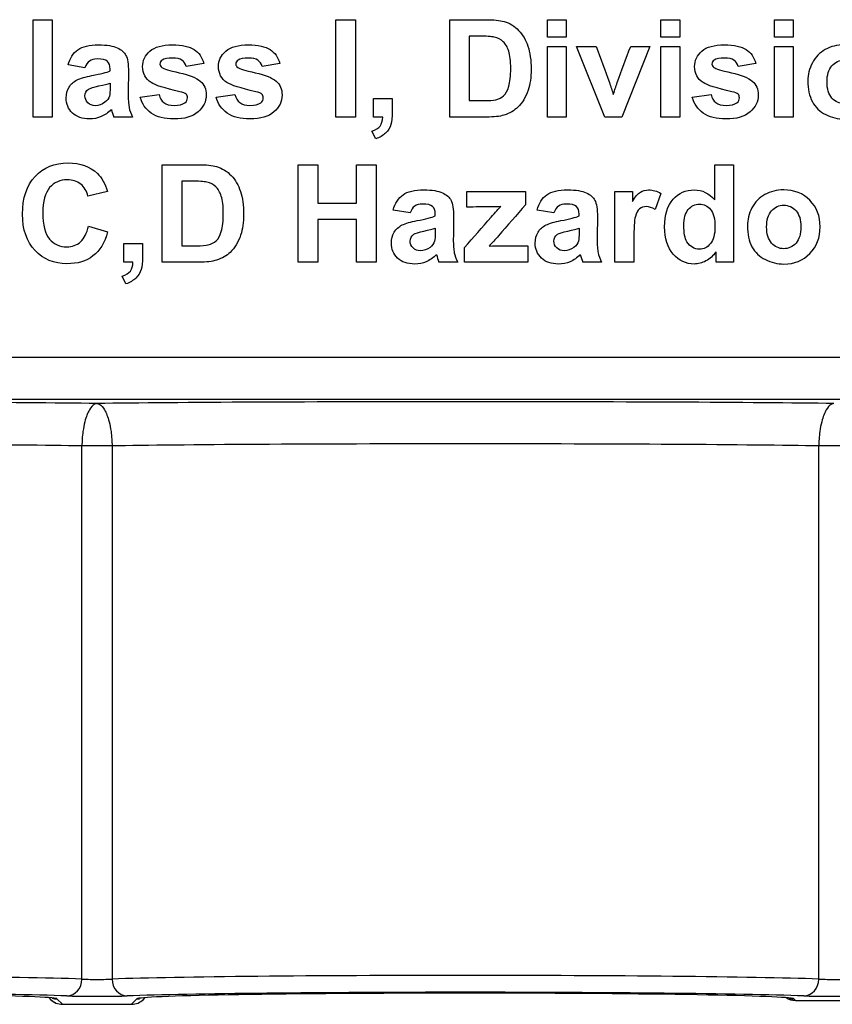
# Paper-space layout 'Layout1' of a CAD drawing. Header units: inches. Extents: x 0.4 to 10.7, y 0.8 to 8.1.
# Tile 11 of 22: x 6.07 to 6.552, y 3.191 to 3.775. Entities that reach past the tile are written whole.
import ezdxf

# ---------------------------------------------------------------- set-up
doc = ezdxf.new("R2010")
doc.units = ezdxf.units.IN
doc.header["$MEASUREMENT"] = 0
doc.layers.add('Default', color=7, linetype='Continuous')
doc.layers.add('SSS-TERMINAL_COV', color=7, linetype='Continuous')

# ---------------------------------------------------------------- blocks, each defined once
blk = doc.blocks.new('SE')
at = {"layer": 'SSS-TERMINAL_COV', "color": 7, "linetype": 'Continuous'}
for p, q in [((6.07796, 3.71766), (6.07796, 3.77546)), ((6.07796, 3.77546), (6.08908, 3.77546)), ((6.08908, 3.77546), (6.08908, 3.71766)), ((6.25757, 3.71766), (6.25757, 3.77546)), ((6.25757, 3.77546), (6.26923, 3.77546)), ((6.26923, 3.77546), (6.26923, 3.71766)), ((6.32519, 3.71766), (6.32519, 3.77546)), ((6.38331, 3.76515), (6.38331, 3.77546)), ((6.38331, 3.77546), (6.39443, 3.77546)), ((6.39443, 3.77546), (6.39443, 3.76515)), ((6.45062, 3.76515), (6.45062, 3.77546)), ((6.45062, 3.77546), (6.46178, 3.77546)), ((6.46178, 3.77546), (6.46178, 3.76515)), ((6.51797, 3.76515), (6.51797, 3.77546)), ((6.51797, 3.77546), (6.52909, 3.77546)), ((6.52909, 3.77546), (6.52909, 3.76515)), ((6.33685, 3.76569), (6.33685, 3.72743)), ((6.39443, 3.76515), (6.38331, 3.76515)), ((6.46178, 3.76515), (6.45062, 3.76515)), ((6.52909, 3.76515), (6.51797, 3.76515)), ((6.38331, 3.71766), (6.38331, 3.75961)), ((6.38331, 3.75961), (6.39443, 3.75961)), ((6.39443, 3.75961), (6.39443, 3.71766)), ((6.41737, 3.71766), (6.40047, 3.75961)), ((6.40047, 3.75961), (6.41213, 3.75961)), ((6.44404, 3.75961), (6.42737, 3.71766)), ((6.43264, 3.75961), (6.44404, 3.75961)), ((6.45062, 3.71766), (6.45062, 3.75961)), ((6.45062, 3.75961), (6.46178, 3.75961)), ((6.46178, 3.75961), (6.46178, 3.71766)), ((6.51797, 3.71766), (6.51797, 3.75961)), ((6.51797, 3.75961), (6.52909, 3.75961)), ((6.52909, 3.75961), (6.52909, 3.71766)), ((6.10863, 3.74683), (6.09858, 3.7486)), ((6.17925, 3.74956), (6.16878, 3.74764)), ((6.22432, 3.74956), (6.21385, 3.74764)), ((6.50696, 3.74956), (6.49653, 3.74764)), ((6.1415, 3.72947), (6.15262, 3.73109)), ((6.18656, 3.72947), (6.19769, 3.73109)), ((6.27997, 3.71766), (6.27997, 3.72878)), ((6.27997, 3.72878), (6.29109, 3.72878)), ((6.46925, 3.72947), (6.48037, 3.73109)), ((6.08908, 3.71766), (6.07796, 3.71766)), ((6.13688, 3.71766), (6.12576, 3.71766)), ((6.26923, 3.71766), (6.25757, 3.71766)), ((6.2854, 3.71766), (6.27997, 3.71766)), ((6.39443, 3.71766), (6.38331, 3.71766)), ((6.42737, 3.71766), (6.41737, 3.71766)), ((6.46178, 3.71766), (6.45062, 3.71766)), ((6.52909, 3.71766), (6.51797, 3.71766)), ((6.28124, 3.70476), (6.27901, 3.70934)), ((6.1545, 3.63156), (6.1545, 3.68941)), ((6.23529, 3.63156), (6.23529, 3.68941)), ((6.23529, 3.68941), (6.24699, 3.68941)), ((6.24699, 3.68941), (6.24699, 3.66659)), ((6.26981, 3.66659), (6.26981, 3.68941)), ((6.26981, 3.68941), (6.28147, 3.68941)), ((6.28147, 3.68941), (6.28147, 3.63156)), ((6.48252, 3.68941), (6.49368, 3.68941)), ((6.48252, 3.66863), (6.48252, 3.68941)), ((6.49368, 3.68941), (6.49368, 3.63156)), ((6.1662, 3.67963), (6.1662, 3.64134)), ((6.12195, 3.67351), (6.1104, 3.67082)), ((6.33535, 3.66428), (6.33535, 3.67351)), ((6.33535, 3.67351), (6.37026, 3.67351)), ((6.37026, 3.67351), (6.37026, 3.66566)), ((6.42333, 3.63156), (6.42333, 3.67351)), ((6.42333, 3.67351), (6.43365, 3.67351)), ((6.43365, 3.67351), (6.43365, 3.66755)), ((6.45062, 3.6724), (6.44715, 3.66274)), ((6.24699, 3.66659), (6.26981, 3.66659)), ((6.30171, 3.66077), (6.29163, 3.66254)), ((6.38708, 3.66077), (6.37703, 3.66254)), ((6.11082, 3.65304), (6.12206, 3.6495)), ((6.24699, 3.65681), (6.24699, 3.63156)), ((6.26981, 3.65681), (6.24699, 3.65681)), ((6.26981, 3.63156), (6.26981, 3.65681)), ((6.13172, 3.63156), (6.13172, 3.64269)), ((6.13172, 3.64269), (6.14284, 3.64269)), ((6.334, 3.63156), (6.334, 3.64026)), ((6.37149, 3.64134), (6.37149, 3.63156)), ((6.48337, 3.63156), (6.48337, 3.63772)), ((6.13715, 3.63156), (6.13172, 3.63156)), ((6.24699, 3.63156), (6.23529, 3.63156)), ((6.28147, 3.63156), (6.26981, 3.63156)), ((6.32993, 3.63156), (6.3188, 3.63156)), ((6.37149, 3.63156), (6.334, 3.63156)), ((6.41533, 3.63156), (6.4042, 3.63156)), ((6.43449, 3.63156), (6.42333, 3.63156)), ((6.49368, 3.63156), (6.48337, 3.63156)), ((6.13295, 3.61867), (6.13076, 3.62329)), ((3.8297, 3.57513), (7.08935, 3.57513)), ((7.08935, 3.55013), (3.8297, 3.55013)), ((6.1247, 3.52252), (6.10685, 3.52252)), ((6.10685, 3.20621), (6.10685, 3.52252)), ((6.1247, 3.52252), (6.1247, 3.20621)), ((6.5622, 3.52252), (6.54435, 3.52252)), ((6.54435, 3.20621), (6.54435, 3.52252)), ((6.08712, 3.1952), (6.08816, 3.19416)), ((6.09202, 3.19444), (6.09523, 3.19123)), ((6.09523, 3.19123), (6.13632, 3.19123)), ((6.13632, 3.19123), (6.13952, 3.19444)), ((6.14339, 3.19416), (6.14442, 3.1952)), ((6.52952, 3.19444), (6.53046, 3.1935)), ((6.53046, 3.1935), (6.57608, 3.1935))]:
    blk.add_line(p, q, dxfattribs=at)
for centre, radius, start, end in [((6.20683, 3.74648), 0.08604, 196.41654, 199.56964), ((6.38165, 3.65431), 0.06684, 195.80491, 199.89573), ((6.46705, 3.65431), 0.06684, 195.80491, 199.89573), ((6.09523, 3.20123), 0.01, 225, 270.01745), ((6.09202, 3.20444), 0.01, 253.87199, 270.01498), ((6.13632, 3.20123), 0.01, 269.98255, 315), ((6.13953, 3.20444), 0.01, 269.98502, 279.09086), ((6.53046, 3.2035), 0.01, 236.36799, 270.01745), ((6.52952, 3.20444), 0.01, 253.87199, 270.01498)]:
    blk.add_arc(centre, radius, start, end, dxfattribs=at)
for centre, major_axis, ratio, start_param, end_param in [((5.89702, 3.5465), (-0.26, 0), 0.008727, 3.71262, 5.712158), ((6.33452, 3.5465), (-0.26, 0), 0.008727, 3.71262, 5.712158), ((5.89702, 3.5215), (0.235, 0), 0.009655, 0.467146, 2.674447), ((6.33452, 3.5215), (0.235, 0), 0.009655, 0.467146, 2.674447), ((5.89702, 3.20444), (-0.235, 0), 0.016712, 3.608739, 5.816039), ((6.33452, 3.20444), (-0.235, 0), 0.016712, 3.608739, 5.816039), ((6.09792, 3.20621), (-0.00035, -0.00999), 0.892749, 0.038745, 1.601682), ((6.11577, 3.20636), (-0.01, 0), 0.03491, 0.467146, 2.674447), ((6.13363, 3.20621), (0.00035, -0.00999), 0.892749, 4.681504, 6.24444), ((6.53542, 3.20621), (-0.00035, -0.00999), 0.892749, 0.038745, 1.601682), ((6.55327, 3.20636), (-0.01, 0), 0.03491, 0.467146, 2.674447), ((5.89702, 3.19444), (0.225, 0), 0.017455, 0.467146, 2.674447), ((5.89702, 3.19444), (-0.195, 0), 0.017455, 3.223163, 6.223207), ((6.11577, 3.19636), (0.02, 0), 0.017455, 3.608739, 5.816039), ((6.33452, 3.19444), (0.225, 0), 0.017455, 0.467146, 2.674447), ((6.33452, 3.19444), (-0.195, 0), 0.017455, 3.223163, 6.223207), ((6.55327, 3.19636), (0.02, 0), 0.017455, 3.608739, 5.816039), ((5.89702, 3.19444), (-0.195, 0), 0.017455, 3.142046, 3.223163), ((6.33452, 3.19444), (-0.195, 0), 0.017455, 6.223207, 6.282732), ((6.33452, 3.19444), (-0.195, 0), 0.017455, 3.142046, 3.223163)]:
    blk.add_ellipse(centre, major_axis=major_axis, ratio=ratio, start_param=start_param, end_param=end_param, dxfattribs=at)
for points, knots in [([(6.32519, 3.77546), (6.33229, 3.77546), (6.33938, 3.77546), (6.34647, 3.77546), (6.35125, 3.77546), (6.3549, 3.77508), (6.35744, 3.77439), (6.36086, 3.77345), (6.36372, 3.77158), (6.36614, 3.76904), (6.36855, 3.76651), (6.37037, 3.76338), (6.37164, 3.75968), (6.37291, 3.756), (6.37353, 3.75141), (6.37353, 3.74125), (6.37291, 3.73713), (6.37176, 3.73371), (6.37033, 3.72946), (6.36826, 3.72608), (6.36556, 3.72347), (6.36355, 3.72151), (6.36083, 3.71997), (6.3574, 3.71885), (6.35484, 3.71801), (6.3514, 3.71766), (6.34709, 3.71766), (6.33979, 3.71766), (6.33249, 3.71766), (6.32519, 3.71766)], [0, 0, 0, 0, 0.15904, 0.15904, 0.15904, 0.241617, 0.241617, 0.241617, 0.318894, 0.318894, 0.318894, 0.40062, 0.40062, 0.40062, 0.505037, 0.505037, 0.59752, 0.59752, 0.59752, 0.687803, 0.687803, 0.687803, 0.758471, 0.758471, 0.758471, 0.836346, 0.836346, 0.836346, 1, 1, 1, 1]), ([(6.33685, 3.72743), (6.33974, 3.72743), (6.34263, 3.72743), (6.34551, 3.72743), (6.34874, 3.72743), (6.35109, 3.72759), (6.35252, 3.72797), (6.35439, 3.72848), (6.35598, 3.72924), (6.35844, 3.73147), (6.35948, 3.73336), (6.36025, 3.73594), (6.36103, 3.73853), (6.36145, 3.74206), (6.36145, 3.75099), (6.36106, 3.75441), (6.36025, 3.75684), (6.35946, 3.75921), (6.35837, 3.76107), (6.35698, 3.76242), (6.35558, 3.76378), (6.35375, 3.76469), (6.34998, 3.76549), (6.34682, 3.76569), (6.34209, 3.76569), (6.34034, 3.76569), (6.3386, 3.76569), (6.33685, 3.76569)], [0, 0, 0, 0, 0.113975, 0.113975, 0.113975, 0.206653, 0.206653, 0.206653, 0.283951, 0.283951, 0.361249, 0.361249, 0.361249, 0.500168, 0.500168, 0.639088, 0.639088, 0.639088, 0.725043, 0.725043, 0.725043, 0.842788, 0.842788, 0.931096, 0.931096, 0.931096, 1, 1, 1, 1]), ([(6.09858, 3.7486), (6.09974, 3.75264), (6.10166, 3.75564), (6.10721, 3.75957), (6.11132, 3.76053), (6.12171, 3.76053), (6.12541, 3.75995), (6.12783, 3.7588), (6.13027, 3.75764), (6.13195, 3.7561), (6.13395, 3.75249), (6.13442, 3.74918), (6.13442, 3.74437), (6.13442, 3.74006), (6.13434, 3.73575), (6.1343, 3.73143), (6.13427, 3.72774), (6.13449, 3.72501), (6.13484, 3.72328), (6.13519, 3.72151), (6.13588, 3.71962), (6.13688, 3.71766)], [0, 0, 0, 0, 0.151921, 0.151921, 0.303843, 0.303843, 0.442835, 0.442835, 0.442835, 0.550382, 0.550382, 0.65793, 0.65793, 0.65793, 0.821058, 0.821058, 0.821058, 0.924361, 0.924361, 0.924361, 1, 1, 1, 1]), ([(6.16867, 3.73128), (6.16809, 3.73178), (6.16686, 3.73228), (6.16493, 3.73274), (6.15601, 3.73488), (6.15027, 3.73651), (6.14785, 3.73817), (6.14453, 3.74043), (6.14284, 3.7436), (6.14284, 3.75125), (6.14431, 3.75433), (6.14719, 3.75684), (6.15004, 3.7593), (6.1545, 3.76053), (6.16636, 3.76053), (6.17063, 3.75961), (6.17625, 3.75591), (6.17817, 3.75318), (6.17925, 3.74956)], [0, 0, 0, 0, 0.049552, 0.049552, 0.049552, 0.270274, 0.270274, 0.270274, 0.410766, 0.410766, 0.536541, 0.536541, 0.536541, 0.696424, 0.696424, 0.848212, 0.848212, 1, 1, 1, 1]), ([(6.19769, 3.73109), (6.19819, 3.72893), (6.19911, 3.72732), (6.20057, 3.72624), (6.20203, 3.72517), (6.20404, 3.72455), (6.20662, 3.72458), (6.2095, 3.72463), (6.21162, 3.72508), (6.21308, 3.72616), (6.21405, 3.72688), (6.21454, 3.72789), (6.21454, 3.72997), (6.21427, 3.7307), (6.21374, 3.73128), (6.21323, 3.73182), (6.21193, 3.73228), (6.21, 3.73274), (6.20108, 3.73488), (6.19534, 3.73651), (6.19291, 3.73817), (6.1896, 3.74043), (6.18791, 3.7436), (6.18791, 3.75125), (6.18937, 3.75433), (6.19226, 3.75684), (6.19513, 3.75932), (6.19961, 3.76053), (6.21143, 3.76053), (6.2157, 3.75961), (6.22132, 3.75591), (6.22324, 3.75318), (6.22432, 3.74956)], [0, 0, 0, 0, 0.054305, 0.054305, 0.054305, 0.114344, 0.114344, 0.114344, 0.177988, 0.177988, 0.177988, 0.211338, 0.211338, 0.232562, 0.232562, 0.232562, 0.270677, 0.270677, 0.270677, 0.440046, 0.440046, 0.440046, 0.547853, 0.547853, 0.644365, 0.644365, 0.644365, 0.766541, 0.766541, 0.883271, 0.883271, 1, 1, 1, 1]), ([(6.41213, 3.75961), (6.41476, 3.75246), (6.41739, 3.74532), (6.42002, 3.73817), (6.42088, 3.73583), (6.42156, 3.73342), (6.42233, 3.73105)], [0, 0, 0, 0, 0.753175, 0.753175, 0.753175, 1, 1, 1, 1]), ([(6.42233, 3.73105), (6.42295, 3.73286), (6.42333, 3.73405), (6.42349, 3.73463), (6.4238, 3.73579), (6.42425, 3.73698), (6.42468, 3.73817), (6.42723, 3.74535), (6.42999, 3.75246), (6.43264, 3.75961)], [0, 0, 0, 0, 0.123855, 0.123855, 0.123855, 0.246927, 0.246927, 0.246927, 1, 1, 1, 1]), ([(6.49642, 3.73128), (6.49584, 3.73178), (6.49461, 3.73228), (6.49268, 3.73274), (6.48372, 3.73489), (6.47802, 3.73651), (6.4756, 3.73817), (6.47225, 3.74045), (6.47059, 3.7436), (6.47059, 3.75125), (6.47205, 3.75433), (6.4749, 3.75684), (6.47775, 3.75934), (6.48225, 3.76053), (6.49411, 3.76053), (6.49838, 3.75961), (6.504, 3.75591), (6.50592, 3.75318), (6.50696, 3.74956)], [0, 0, 0, 0, 0.049548, 0.049548, 0.049548, 0.270254, 0.270254, 0.270254, 0.410606, 0.410606, 0.536253, 0.536253, 0.536253, 0.696236, 0.696236, 0.848118, 0.848118, 1, 1, 1, 1]), ([(6.53779, 3.73913), (6.53779, 3.74283), (6.53871, 3.74641), (6.54233, 3.75333), (6.54491, 3.75599), (6.55153, 3.75961), (6.55526, 3.76053), (6.56569, 3.76053), (6.57085, 3.75845), (6.57489, 3.75433), (6.57897, 3.75018), (6.58097, 3.74498), (6.58097, 3.73228), (6.57893, 3.72701), (6.57077, 3.71862), (6.56561, 3.71654), (6.55557, 3.71654), (6.55191, 3.71743), (6.54499, 3.72089), (6.54233, 3.72347), (6.54052, 3.72682), (6.5387, 3.73019), (6.53779, 3.73428), (6.53779, 3.73913)], [0, 0, 0, 0, 0.081197, 0.081197, 0.162395, 0.162395, 0.243592, 0.243592, 0.369984, 0.369984, 0.369984, 0.495611, 0.495611, 0.622771, 0.622771, 0.74993, 0.74993, 0.828911, 0.828911, 0.907892, 0.907892, 0.907892, 1, 1, 1, 1]), ([(6.12356, 3.74506), (6.12356, 3.74513), (6.12356, 3.74607), (6.12356, 3.74617), (6.12356, 3.74829), (6.12302, 3.74983), (6.12198, 3.75075), (6.12092, 3.7517), (6.11891, 3.7521), (6.11598, 3.75214), (6.11398, 3.75217), (6.11244, 3.75172), (6.11021, 3.75018), (6.10932, 3.74879), (6.10863, 3.74683)], [0, 0, 0, 0, 0.050129, 0.050129, 0.050129, 0.274275, 0.274275, 0.274275, 0.556072, 0.556072, 0.556072, 0.778036, 0.778036, 1, 1, 1, 1]), ([(6.16878, 3.74764), (6.16832, 3.74925), (6.16747, 3.75049), (6.1662, 3.75137), (6.16495, 3.75224), (6.16313, 3.75268), (6.15781, 3.75268), (6.15574, 3.75226), (6.15443, 3.75145), (6.15354, 3.7509), (6.15316, 3.7501), (6.15316, 3.74837), (6.15354, 3.74768), (6.15427, 3.74714), (6.15529, 3.74639), (6.15874, 3.74533), (6.17059, 3.74263), (6.17475, 3.74094), (6.1771, 3.73902), (6.17948, 3.73706), (6.1806, 3.73424), (6.1806, 3.72682), (6.17898, 3.72351), (6.17579, 3.72074), (6.17255, 3.71793), (6.16782, 3.71654), (6.15585, 3.71654), (6.15135, 3.71769), (6.148, 3.72), (6.14468, 3.7223), (6.1425, 3.72547), (6.1415, 3.72947)], [0, 0, 0, 0, 0.04278, 0.04278, 0.04278, 0.092626, 0.092626, 0.155546, 0.155546, 0.155546, 0.18196, 0.18196, 0.203091, 0.203091, 0.203091, 0.315699, 0.315699, 0.428308, 0.428308, 0.428308, 0.519807, 0.519807, 0.620257, 0.620257, 0.620257, 0.762394, 0.762394, 0.891451, 0.891451, 0.891451, 1, 1, 1, 1]), ([(6.21385, 3.74764), (6.21339, 3.74925), (6.21254, 3.75049), (6.21127, 3.75137), (6.21002, 3.75224), (6.20819, 3.75268), (6.20292, 3.75268), (6.2008, 3.75226), (6.1995, 3.75145), (6.19861, 3.7509), (6.19823, 3.7501), (6.19823, 3.74837), (6.19861, 3.74768), (6.19934, 3.74714), (6.20036, 3.74639), (6.20381, 3.74533), (6.20977, 3.74398), (6.2157, 3.74264), (6.21982, 3.74094), (6.22216, 3.73902), (6.22455, 3.73706), (6.22567, 3.73424), (6.22567, 3.72682), (6.22405, 3.72351), (6.22086, 3.72074), (6.21764, 3.71795), (6.21289, 3.71654), (6.20092, 3.71654), (6.19642, 3.71769), (6.19311, 3.72), (6.18977, 3.72233), (6.1876, 3.72547), (6.18656, 3.72947)], [0, 0, 0, 0, 0.042788, 0.042788, 0.042788, 0.093005, 0.093005, 0.155569, 0.155569, 0.155569, 0.181988, 0.181988, 0.203123, 0.203123, 0.203123, 0.304112, 0.304112, 0.304112, 0.428409, 0.428409, 0.428409, 0.519926, 0.519926, 0.620395, 0.620395, 0.620395, 0.762384, 0.762384, 0.891306, 0.891306, 0.891306, 1, 1, 1, 1]), ([(6.49653, 3.74764), (6.49607, 3.74925), (6.49522, 3.75049), (6.49395, 3.75137), (6.4927, 3.75224), (6.49087, 3.75268), (6.48556, 3.75268), (6.48345, 3.75226), (6.48218, 3.75145), (6.48129, 3.75089), (6.48091, 3.7501), (6.48091, 3.74837), (6.48129, 3.74768), (6.48202, 3.74714), (6.48304, 3.74639), (6.48649, 3.74533), (6.49834, 3.74263), (6.5025, 3.74094), (6.50484, 3.73902), (6.50723, 3.73706), (6.50835, 3.73424), (6.50835, 3.72682), (6.50673, 3.72351), (6.50354, 3.72074), (6.5003, 3.71793), (6.49557, 3.71654), (6.4836, 3.71654), (6.4791, 3.71769), (6.47575, 3.72), (6.47243, 3.7223), (6.47025, 3.72547), (6.46925, 3.72947)], [0, 0, 0, 0, 0.04278, 0.04278, 0.04278, 0.092634, 0.092634, 0.155564, 0.155564, 0.155564, 0.181962, 0.181962, 0.20308, 0.20308, 0.20308, 0.31569, 0.31569, 0.4283, 0.4283, 0.4283, 0.5198, 0.5198, 0.620251, 0.620251, 0.620251, 0.762391, 0.762391, 0.89145, 0.89145, 0.89145, 1, 1, 1, 1]), ([(6.54922, 3.73855), (6.54922, 3.73436), (6.55018, 3.73117), (6.55214, 3.72897), (6.55413, 3.72676), (6.55653, 3.72566), (6.5623, 3.72566), (6.56469, 3.72674), (6.56665, 3.72897), (6.5686, 3.73118), (6.56958, 3.7344), (6.56958, 3.74275), (6.56862, 3.74591), (6.56665, 3.7481), (6.56467, 3.75031), (6.5623, 3.75145), (6.55653, 3.75145), (6.55411, 3.75033), (6.55214, 3.7481), (6.5502, 3.74589), (6.54922, 3.74271), (6.54922, 3.73855)], [0, 0, 0, 0, 0.138691, 0.138691, 0.138691, 0.250181, 0.250181, 0.361672, 0.361672, 0.361672, 0.501988, 0.501988, 0.638478, 0.638478, 0.638478, 0.750181, 0.750181, 0.861884, 0.861884, 0.861884, 1, 1, 1, 1]), ([(6.12429, 3.72216), (6.12241, 3.72027), (6.12037, 3.71889), (6.11825, 3.71796), (6.11609, 3.71702), (6.11379, 3.71654), (6.10709, 3.71654), (6.1037, 3.71773), (6.1012, 3.72008), (6.09872, 3.72241), (6.09751, 3.72543), (6.09751, 3.7314), (6.09808, 3.73355), (6.0992, 3.73544), (6.1003, 3.73729), (6.10193, 3.73871), (6.10601, 3.74071), (6.10894, 3.74156), (6.11279, 3.74233), (6.11797, 3.74336), (6.12156, 3.74421), (6.12356, 3.74506)], [0, 0, 0, 0, 0.107169, 0.107169, 0.107169, 0.202165, 0.202165, 0.36954, 0.36954, 0.36954, 0.516069, 0.516069, 0.611156, 0.611156, 0.611156, 0.724965, 0.724965, 0.838773, 0.838773, 0.838773, 1, 1, 1, 1]), ([(6.11036, 3.72616), (6.10921, 3.72728), (6.10863, 3.72866), (6.10863, 3.73182), (6.10929, 3.73325), (6.11078, 3.73421), (6.11175, 3.73482), (6.11375, 3.73548), (6.11991, 3.73678), (6.12214, 3.73736), (6.12356, 3.73786)], [0, 0, 0, 0, 0.205289, 0.205289, 0.410577, 0.410577, 0.410577, 0.705289, 0.705289, 1, 1, 1, 1]), ([(6.12356, 3.73786), (6.12356, 3.73712), (6.12356, 3.73637), (6.12356, 3.73563), (6.12356, 3.73294), (6.1234, 3.73109), (6.12314, 3.73016), (6.12272, 3.72866), (6.12183, 3.72743), (6.12048, 3.72643), (6.11867, 3.72508), (6.11679, 3.72443), (6.11298, 3.72443), (6.11154, 3.72503), (6.11036, 3.72616)], [0, 0, 0, 0, 0.0953, 0.0953, 0.0953, 0.329872, 0.329872, 0.329872, 0.529201, 0.529201, 0.529201, 0.776489, 0.776489, 1, 1, 1, 1]), ([(6.15262, 3.73109), (6.15308, 3.72893), (6.15404, 3.72732), (6.15551, 3.72624), (6.15696, 3.72517), (6.15897, 3.72455), (6.16155, 3.72458), (6.16439, 3.72463), (6.16655, 3.72508), (6.16801, 3.72616), (6.16899, 3.72688), (6.16948, 3.72789), (6.16948, 3.72997), (6.16921, 3.7307), (6.16867, 3.73128)], [0, 0, 0, 0, 0.2337, 0.2337, 0.2337, 0.491812, 0.491812, 0.491812, 0.76538, 0.76538, 0.76538, 0.908759, 0.908759, 1, 1, 1, 1]), ([(6.29109, 3.72878), (6.29109, 3.72612), (6.29109, 3.72347), (6.29109, 3.72081), (6.29109, 3.71762), (6.29082, 3.71508), (6.29028, 3.71323), (6.28973, 3.71134), (6.28867, 3.70969), (6.28713, 3.70823), (6.28557, 3.70675), (6.28359, 3.70557), (6.28124, 3.70476)], [0, 0, 0, 0, 0.279673, 0.279673, 0.279673, 0.548168, 0.548168, 0.548168, 0.758327, 0.758327, 0.758327, 1, 1, 1, 1]), ([(6.48037, 3.73109), (6.48083, 3.72893), (6.48179, 3.72732), (6.48325, 3.72624), (6.48471, 3.72517), (6.48672, 3.72455), (6.4893, 3.72458), (6.49214, 3.72463), (6.4943, 3.72508), (6.49576, 3.72616), (6.49673, 3.72688), (6.49719, 3.72789), (6.49719, 3.72997), (6.49696, 3.7307), (6.49642, 3.73128)], [0, 0, 0, 0, 0.23398, 0.23398, 0.23398, 0.492401, 0.492401, 0.492401, 0.766296, 0.766296, 0.766296, 0.909115, 0.909115, 1, 1, 1, 1]), ([(6.27901, 3.70934), (6.28128, 3.71007), (6.28293, 3.71108), (6.2839, 3.71238), (6.28484, 3.71367), (6.28536, 3.71542), (6.2854, 3.71766)], [0, 0, 0, 0, 0.51221, 0.51221, 0.51221, 1, 1, 1, 1]), ([(6.12206, 3.6495), (6.12033, 3.64311), (6.11744, 3.63834), (6.1134, 3.63526), (6.10934, 3.63216), (6.1042, 3.63064), (6.09027, 3.63064), (6.08396, 3.63322), (6.079, 3.63849), (6.07405, 3.64374), (6.07157, 3.65092), (6.07157, 3.66966), (6.07407, 3.67717), (6.07903, 3.68248), (6.08404, 3.68783), (6.09058, 3.69049), (6.10582, 3.69049), (6.11155, 3.68841), (6.11598, 3.68421), (6.11863, 3.6817), (6.1206, 3.67817), (6.12195, 3.67351)], [0, 0, 0, 0, 0.109311, 0.109311, 0.109311, 0.217576, 0.217576, 0.351236, 0.351236, 0.351236, 0.50042, 0.50042, 0.657787, 0.657787, 0.657787, 0.797589, 0.797589, 0.920164, 0.920164, 0.920164, 1, 1, 1, 1]), ([(6.1545, 3.68941), (6.1616, 3.68941), (6.16869, 3.68941), (6.17579, 3.68941), (6.1806, 3.68941), (6.18425, 3.68902), (6.18676, 3.68829), (6.19015, 3.6873), (6.19307, 3.68552), (6.19545, 3.68298), (6.19788, 3.6804), (6.19973, 3.67728), (6.20096, 3.67359), (6.20219, 3.66988), (6.20284, 3.66535), (6.20284, 3.65515), (6.20227, 3.65108), (6.20107, 3.64761), (6.19963, 3.64342), (6.19757, 3.63999), (6.19492, 3.63741), (6.19287, 3.63542), (6.19018, 3.63387), (6.18672, 3.63279), (6.18417, 3.632), (6.18071, 3.63156), (6.17644, 3.63156), (6.16913, 3.63156), (6.16182, 3.63156), (6.1545, 3.63156)], [0, 0, 0, 0, 0.15904, 0.15904, 0.15904, 0.241674, 0.241674, 0.241674, 0.318757, 0.318757, 0.318757, 0.400742, 0.400742, 0.400742, 0.505508, 0.505508, 0.597643, 0.597643, 0.597643, 0.687491, 0.687491, 0.687491, 0.75846, 0.75846, 0.75846, 0.836078, 0.836078, 0.836078, 1, 1, 1, 1]), ([(6.1104, 3.67082), (6.10971, 3.67378), (6.10828, 3.67613), (6.10609, 3.67786), (6.10394, 3.67956), (6.10128, 3.68044), (6.09385, 3.68044), (6.09035, 3.6789), (6.08765, 3.67582), (6.08498, 3.67276), (6.08365, 3.66778), (6.08365, 3.65362), (6.08496, 3.64838), (6.08762, 3.6453), (6.09029, 3.6422), (6.0937, 3.64065), (6.09793, 3.64068), (6.10105, 3.64071), (6.10374, 3.64165), (6.10597, 3.64365), (6.10819, 3.64563), (6.10982, 3.64873), (6.11082, 3.65304)], [0, 0, 0, 0, 0.091389, 0.091389, 0.091389, 0.184099, 0.184099, 0.31229, 0.31229, 0.31229, 0.482129, 0.482129, 0.661457, 0.661457, 0.661457, 0.788359, 0.788359, 0.788359, 0.883537, 0.883537, 0.883537, 1, 1, 1, 1]), ([(6.1662, 3.64134), (6.16909, 3.64134), (6.17198, 3.64134), (6.17486, 3.64134), (6.1781, 3.64134), (6.18044, 3.64153), (6.18187, 3.64192), (6.18373, 3.64242), (6.18533, 3.64315), (6.18656, 3.6443), (6.18778, 3.64544), (6.1888, 3.64727), (6.1896, 3.64988), (6.1904, 3.65245), (6.19076, 3.656), (6.19076, 3.66493), (6.19037, 3.66836), (6.1896, 3.67074), (6.18883, 3.67314), (6.18772, 3.67501), (6.18629, 3.67636), (6.18491, 3.67767), (6.1831, 3.67859), (6.18094, 3.67909), (6.17933, 3.67947), (6.17613, 3.67963), (6.1714, 3.67963), (6.16967, 3.67963), (6.16794, 3.67963), (6.1662, 3.67963)], [0, 0, 0, 0, 0.114019, 0.114019, 0.114019, 0.206778, 0.206778, 0.206778, 0.276833, 0.276833, 0.276833, 0.36141, 0.36141, 0.36141, 0.500066, 0.500066, 0.638722, 0.638722, 0.638722, 0.725495, 0.725495, 0.725495, 0.80553, 0.80553, 0.80553, 0.931581, 0.931581, 0.931581, 1, 1, 1, 1]), ([(6.29163, 3.66254), (6.29279, 3.66659), (6.29475, 3.66959), (6.29748, 3.67155), (6.30022, 3.67352), (6.30437, 3.67447), (6.3148, 3.67447), (6.31846, 3.67386), (6.32088, 3.6727), (6.32332, 3.67154), (6.32504, 3.67005), (6.326, 3.66824), (6.32697, 3.66642), (6.3275, 3.66312), (6.3275, 3.65831), (6.3275, 3.65399), (6.3274, 3.64966), (6.32735, 3.64534), (6.3273, 3.64165), (6.32754, 3.63895), (6.32789, 3.63718), (6.32823, 3.63544), (6.32892, 3.63356), (6.32993, 3.63156)], [0, 0, 0, 0, 0.138056, 0.138056, 0.138056, 0.297713, 0.297713, 0.442753, 0.442753, 0.442753, 0.529884, 0.529884, 0.529884, 0.657545, 0.657545, 0.657545, 0.821115, 0.821115, 0.821115, 0.924391, 0.924391, 0.924391, 1, 1, 1, 1]), ([(6.37703, 3.66254), (6.37819, 3.66659), (6.38011, 3.66959), (6.38288, 3.67155), (6.38563, 3.6735), (6.38977, 3.67447), (6.40016, 3.67447), (6.40386, 3.67386), (6.40628, 3.6727), (6.40872, 3.67154), (6.41044, 3.67005), (6.4114, 3.66824), (6.41237, 3.66642), (6.4129, 3.66312), (6.4129, 3.65831), (6.4129, 3.65399), (6.4128, 3.64966), (6.41275, 3.64534), (6.4127, 3.64165), (6.41294, 3.63895), (6.41329, 3.63718), (6.41363, 3.63544), (6.41433, 3.63356), (6.41533, 3.63156)], [0, 0, 0, 0, 0.138121, 0.138121, 0.138121, 0.298339, 0.298339, 0.442762, 0.442762, 0.442762, 0.529892, 0.529892, 0.529892, 0.65755, 0.65755, 0.65755, 0.821118, 0.821118, 0.821118, 0.924393, 0.924393, 0.924393, 1, 1, 1, 1]), ([(6.43365, 3.66755), (6.43545, 3.67036), (6.43703, 3.67224), (6.43988, 3.67401), (6.4415, 3.67447), (6.44581, 3.67447), (6.44827, 3.67378), (6.45062, 3.6724)], [0, 0, 0, 0, 0.291139, 0.291139, 0.582278, 0.582278, 1, 1, 1, 1]), ([(6.48337, 3.63772), (6.48164, 3.63533), (6.47964, 3.63353), (6.47733, 3.63229), (6.475, 3.63106), (6.47263, 3.63049), (6.46547, 3.63049), (6.46136, 3.63241), (6.45793, 3.63634), (6.45452, 3.64024), (6.45281, 3.64565), (6.45281, 3.65977), (6.45447, 3.6652), (6.45781, 3.66889), (6.46115, 3.67257), (6.46536, 3.67447), (6.4751, 3.67447), (6.47914, 3.67251), (6.48252, 3.66863)], [0, 0, 0, 0, 0.088428, 0.088428, 0.088428, 0.164437, 0.164437, 0.320193, 0.320193, 0.320193, 0.505813, 0.505813, 0.696561, 0.696561, 0.696561, 0.854877, 0.854877, 1, 1, 1, 1]), ([(6.50196, 3.65308), (6.50196, 3.65677), (6.50288, 3.66035), (6.50465, 3.66381), (6.50644, 3.66731), (6.50904, 3.6699), (6.51239, 3.67174), (6.51569, 3.67356), (6.51939, 3.67447), (6.52982, 3.67447), (6.53502, 3.6724), (6.53906, 3.66828), (6.54312, 3.66414), (6.54514, 3.65889), (6.54514, 3.64623), (6.5431, 3.64095), (6.53494, 3.63256), (6.52978, 3.63049), (6.51974, 3.63049), (6.51608, 3.63137), (6.51262, 3.6331), (6.50912, 3.63485), (6.5065, 3.63737), (6.50465, 3.64076), (6.50284, 3.64409), (6.50196, 3.64823), (6.50196, 3.65308)], [0, 0, 0, 0, 0.080743, 0.080743, 0.080743, 0.16201, 0.16201, 0.16201, 0.244141, 0.244141, 0.370025, 0.370025, 0.370025, 0.494517, 0.494517, 0.621301, 0.621301, 0.748084, 0.748084, 0.826832, 0.826832, 0.826832, 0.907972, 0.907972, 0.907972, 1, 1, 1, 1]), ([(6.31665, 3.659), (6.31665, 3.65908), (6.31665, 3.66002), (6.31665, 3.66012), (6.31665, 3.66224), (6.31611, 3.66378), (6.31503, 3.6647), (6.31399, 3.66559), (6.31199, 3.66605), (6.30706, 3.66605), (6.30552, 3.66566), (6.30441, 3.66489), (6.30327, 3.66411), (6.30237, 3.6627), (6.30171, 3.66077)], [0, 0, 0, 0, 0.050216, 0.050216, 0.050216, 0.275698, 0.275698, 0.275698, 0.576008, 0.576008, 0.774914, 0.774914, 0.774914, 1, 1, 1, 1]), ([(6.334, 3.64026), (6.33925, 3.64626), (6.3445, 3.65227), (6.34975, 3.65827), (6.35233, 3.66123), (6.35421, 3.66331), (6.35548, 3.66455)], [0, 0, 0, 0, 0.737794, 0.737794, 0.737794, 1, 1, 1, 1]), ([(6.35548, 3.66455), (6.35417, 3.66447), (6.35244, 3.66439), (6.35032, 3.66439), (6.34533, 3.66439), (6.34034, 3.66431), (6.33535, 3.66428)], [0, 0, 0, 0, 0.256321, 0.256321, 0.256321, 1, 1, 1, 1]), ([(6.37026, 3.66566), (6.3649, 3.6595), (6.35953, 3.65335), (6.35417, 3.64719), (6.35235, 3.6451), (6.35043, 3.64311), (6.34855, 3.64107)], [0, 0, 0, 0, 0.746737, 0.746737, 0.746737, 1, 1, 1, 1]), ([(6.40205, 3.659), (6.40205, 3.65908), (6.40205, 3.66002), (6.40205, 3.66012), (6.40205, 3.66224), (6.40151, 3.66378), (6.40043, 3.6647), (6.3994, 3.66559), (6.39739, 3.66605), (6.39247, 3.66605), (6.39093, 3.66566), (6.38981, 3.66489), (6.38868, 3.66411), (6.38777, 3.6627), (6.38708, 3.66077)], [0, 0, 0, 0, 0.050178, 0.050178, 0.050178, 0.27549, 0.27549, 0.27549, 0.575574, 0.575574, 0.774331, 0.774331, 0.774331, 1, 1, 1, 1]), ([(6.44715, 3.66274), (6.44531, 3.66397), (6.44354, 3.66455), (6.44038, 3.66455), (6.43903, 3.66412), (6.43796, 3.66328), (6.43686, 3.66241), (6.43603, 3.66085), (6.4348, 3.65639), (6.43449, 3.65169), (6.43449, 3.64453), (6.43449, 3.64021), (6.43449, 3.63589), (6.43449, 3.63156)], [0, 0, 0, 0, 0.119219, 0.119219, 0.232762, 0.232762, 0.232762, 0.463282, 0.463282, 0.693803, 0.693803, 0.693803, 1, 1, 1, 1]), ([(6.4642, 3.65346), (6.4642, 3.64896), (6.46482, 3.64569), (6.46605, 3.64369), (6.46784, 3.64077), (6.47032, 3.6393), (6.47606, 3.6393), (6.47821, 3.64038), (6.48002, 3.64257), (6.48181, 3.64474), (6.48268, 3.64803), (6.48268, 3.65723), (6.48183, 3.6607), (6.4801, 3.66285), (6.47839, 3.66498), (6.47613, 3.66605), (6.47082, 3.66605), (6.46863, 3.66501), (6.46509, 3.66077), (6.4642, 3.65762), (6.4642, 3.65346)], [0, 0, 0, 0, 0.137363, 0.137363, 0.137363, 0.263867, 0.263867, 0.364461, 0.364461, 0.364461, 0.502231, 0.502231, 0.655852, 0.655852, 0.655852, 0.772795, 0.772795, 0.886398, 0.886398, 1, 1, 1, 1]), ([(6.51335, 3.65246), (6.51335, 3.6483), (6.51435, 3.64511), (6.51631, 3.64292), (6.5183, 3.6407), (6.5207, 3.63957), (6.52644, 3.63957), (6.52886, 3.64068), (6.53082, 3.64292), (6.53275, 3.64511), (6.53371, 3.64834), (6.53371, 3.65666), (6.53275, 3.65981), (6.53082, 3.66204), (6.5289, 3.66427), (6.52644, 3.66535), (6.52355, 3.66539), (6.5207, 3.66543), (6.51828, 3.66424), (6.51631, 3.66204), (6.51433, 3.65983), (6.51335, 3.65666), (6.51335, 3.65246)], [0, 0, 0, 0, 0.138297, 0.138297, 0.138297, 0.249199, 0.249199, 0.3616, 0.3616, 0.3616, 0.500999, 0.500999, 0.63784, 0.63784, 0.63784, 0.749724, 0.749724, 0.749724, 0.861168, 0.861168, 0.861168, 1, 1, 1, 1]), ([(6.31734, 3.6361), (6.31545, 3.63422), (6.31345, 3.63279), (6.30914, 3.63095), (6.30687, 3.63049), (6.30014, 3.63049), (6.29675, 3.63164), (6.29429, 3.63403), (6.29182, 3.63641), (6.29055, 3.63934), (6.29055, 3.64534), (6.29113, 3.64746), (6.29225, 3.64934), (6.29337, 3.65125), (6.29498, 3.65265), (6.29702, 3.65365), (6.29904, 3.65465), (6.30198, 3.6555), (6.30583, 3.65623), (6.31103, 3.65722), (6.31465, 3.65816), (6.31665, 3.659)], [0, 0, 0, 0, 0.097737, 0.097737, 0.195475, 0.195475, 0.36923, 0.36923, 0.36923, 0.514516, 0.514516, 0.610343, 0.610343, 0.610343, 0.704819, 0.704819, 0.704819, 0.838131, 0.838131, 0.838131, 1, 1, 1, 1]), ([(6.40274, 3.6361), (6.40086, 3.63422), (6.39885, 3.63279), (6.39454, 3.63095), (6.39227, 3.63049), (6.38554, 3.63049), (6.38215, 3.63164), (6.37969, 3.63403), (6.37722, 3.63641), (6.37595, 3.63934), (6.37595, 3.64534), (6.37653, 3.64746), (6.37765, 3.64934), (6.37877, 3.65125), (6.38038, 3.65265), (6.38242, 3.65365), (6.38444, 3.65465), (6.38739, 3.6555), (6.39123, 3.65623), (6.39643, 3.65722), (6.40001, 3.65816), (6.40205, 3.659)], [0, 0, 0, 0, 0.098875, 0.098875, 0.197751, 0.197751, 0.369238, 0.369238, 0.369238, 0.514524, 0.514524, 0.610352, 0.610352, 0.610352, 0.704828, 0.704828, 0.704828, 0.83814, 0.83814, 0.83814, 1, 1, 1, 1]), ([(6.30345, 3.64007), (6.30229, 3.64122), (6.30171, 3.64257), (6.30171, 3.64576), (6.30238, 3.64712), (6.30387, 3.64811), (6.30479, 3.64873), (6.30683, 3.64941), (6.30991, 3.65007), (6.31295, 3.65073), (6.31522, 3.65131), (6.31665, 3.65181)], [0, 0, 0, 0, 0.202616, 0.202616, 0.410174, 0.410174, 0.410174, 0.692296, 0.692296, 0.692296, 1, 1, 1, 1]), ([(6.31665, 3.65181), (6.31665, 3.65106), (6.31665, 3.65032), (6.31665, 3.64957), (6.31665, 3.64684), (6.31647, 3.64504), (6.31619, 3.64407), (6.31576, 3.64261), (6.3149, 3.6413), (6.31357, 3.64034), (6.31176, 3.63903), (6.30983, 3.63842), (6.30783, 3.63837), (6.30606, 3.63834), (6.30458, 3.63893), (6.30345, 3.64007)], [0, 0, 0, 0, 0.095316, 0.095316, 0.095316, 0.331834, 0.331834, 0.331834, 0.530264, 0.530264, 0.530264, 0.793282, 0.793282, 0.793282, 1, 1, 1, 1]), ([(6.38881, 3.64007), (6.38765, 3.64122), (6.38708, 3.64257), (6.38708, 3.64576), (6.38778, 3.64712), (6.38927, 3.64811), (6.39019, 3.64873), (6.39222, 3.64943), (6.39527, 3.65007), (6.39835, 3.65073), (6.40062, 3.65131), (6.40205, 3.65181)], [0, 0, 0, 0, 0.205276, 0.205276, 0.415559, 0.415559, 0.415559, 0.693497, 0.693497, 0.693497, 1, 1, 1, 1]), ([(6.40205, 3.65181), (6.40205, 3.65106), (6.40205, 3.65032), (6.40205, 3.64957), (6.40205, 3.64684), (6.40187, 3.64504), (6.40159, 3.64407), (6.40116, 3.64261), (6.40028, 3.64134), (6.39893, 3.64034), (6.39716, 3.63903), (6.39523, 3.63842), (6.39323, 3.63837), (6.39146, 3.63834), (6.38996, 3.63891), (6.38881, 3.64007)], [0, 0, 0, 0, 0.096006, 0.096006, 0.096006, 0.334234, 0.334234, 0.334234, 0.534978, 0.534978, 0.534978, 0.798439, 0.798439, 0.798439, 1, 1, 1, 1]), ([(6.14284, 3.64269), (6.14284, 3.64004), (6.14284, 3.6374), (6.14284, 3.63476), (6.14284, 3.63152), (6.14257, 3.62898), (6.142, 3.62714), (6.14142, 3.6253), (6.14042, 3.62363), (6.13884, 3.62213), (6.1373, 3.62067), (6.13534, 3.61952), (6.13295, 3.61867)], [0, 0, 0, 0, 0.278317, 0.278317, 0.278317, 0.548416, 0.548416, 0.548416, 0.7584, 0.7584, 0.7584, 1, 1, 1, 1]), ([(6.34855, 3.64107), (6.35163, 3.64126), (6.35352, 3.64134), (6.35429, 3.64134), (6.36002, 3.64134), (6.36576, 3.64134), (6.37149, 3.64134)], [0, 0, 0, 0, 0.250225, 0.250225, 0.250225, 1, 1, 1, 1]), ([(6.13076, 3.62329), (6.13303, 3.62402), (6.13465, 3.62502), (6.13561, 3.62629), (6.13659, 3.62758), (6.13711, 3.62933), (6.13715, 3.63156)], [0, 0, 0, 0, 0.509016, 0.509016, 0.509016, 1, 1, 1, 1]), ([(6.11577, 3.54772), (6.11576, 3.54772), (6.11574, 3.54772), (6.11572, 3.54772), (6.1157, 3.54772), (6.11567, 3.54772), (6.11564, 3.54772), (6.11559, 3.54771), (6.11553, 3.54771), (6.11548, 3.5477), (6.11535, 3.54768), (6.11521, 3.54765), (6.11508, 3.54762), (6.11477, 3.54753), (6.11446, 3.54739), (6.11414, 3.54721), (6.11317, 3.54662), (6.11219, 3.54553), (6.11128, 3.54395), (6.11028, 3.54223), (6.10933, 3.53987), (6.10855, 3.53686), (6.10811, 3.53517), (6.10773, 3.53324), (6.10743, 3.53112), (6.10724, 3.5297), (6.10708, 3.52817), (6.10698, 3.5266), (6.10689, 3.52527), (6.10685, 3.52389), (6.10685, 3.52252)], [0, 0, 0, 0, 0.004235, 0.004235, 0.004235, 0.010926, 0.010926, 0.010926, 0.025193, 0.025193, 0.025193, 0.058336, 0.058336, 0.058336, 0.137891, 0.137891, 0.137891, 0.388673, 0.388673, 0.388673, 0.661885, 0.661885, 0.661885, 0.813339, 0.813339, 0.813339, 0.914518, 0.914518, 0.914518, 1, 1, 1, 1]), ([(6.11577, 3.54772), (6.11579, 3.54772), (6.11581, 3.54772), (6.11582, 3.54772), (6.11585, 3.54772), (6.11588, 3.54772), (6.1159, 3.54772), (6.11596, 3.54771), (6.11602, 3.54771), (6.11607, 3.5477), (6.1162, 3.54768), (6.11633, 3.54765), (6.11646, 3.54762), (6.11678, 3.54753), (6.11709, 3.54739), (6.1174, 3.54721), (6.11838, 3.54662), (6.11936, 3.54553), (6.12027, 3.54395), (6.12126, 3.54223), (6.12222, 3.53987), (6.123, 3.53686), (6.12343, 3.53517), (6.12382, 3.53324), (6.12412, 3.53112), (6.12431, 3.5297), (6.12447, 3.52817), (6.12457, 3.5266), (6.12465, 3.52527), (6.1247, 3.52389), (6.1247, 3.52252)], [0, 0, 0, 0, 0.004235, 0.004235, 0.004235, 0.010926, 0.010926, 0.010926, 0.025193, 0.025193, 0.025193, 0.058336, 0.058336, 0.058336, 0.137891, 0.137891, 0.137891, 0.388673, 0.388673, 0.388673, 0.661885, 0.661885, 0.661885, 0.813339, 0.813339, 0.813339, 0.914518, 0.914518, 0.914518, 1, 1, 1, 1]), ([(6.55327, 3.54772), (6.55326, 3.54772), (6.55324, 3.54772), (6.55322, 3.54772), (6.5532, 3.54772), (6.55317, 3.54772), (6.55314, 3.54772), (6.55309, 3.54771), (6.55303, 3.54771), (6.55298, 3.5477), (6.55285, 3.54768), (6.55271, 3.54765), (6.55258, 3.54762), (6.55227, 3.54753), (6.55196, 3.54739), (6.55164, 3.54721), (6.55067, 3.54662), (6.54969, 3.54553), (6.54878, 3.54395), (6.54778, 3.54223), (6.54683, 3.53987), (6.54605, 3.53686), (6.54561, 3.53517), (6.54523, 3.53324), (6.54493, 3.53112), (6.54474, 3.5297), (6.54458, 3.52817), (6.54448, 3.5266), (6.54439, 3.52527), (6.54435, 3.52389), (6.54435, 3.52252)], [0, 0, 0, 0, 0.004235, 0.004235, 0.004235, 0.010926, 0.010926, 0.010926, 0.025193, 0.025193, 0.025193, 0.058336, 0.058336, 0.058336, 0.137891, 0.137891, 0.137891, 0.388673, 0.388673, 0.388673, 0.661885, 0.661885, 0.661885, 0.813339, 0.813339, 0.813339, 0.914518, 0.914518, 0.914518, 1, 1, 1, 1])]:
    blk.add_open_spline(points, degree=3, knots=knots, dxfattribs=at)
blk.add_open_spline([(6.08816, 3.19416), (6.09, 3.19274), (6.09102, 3.19205), (6.09123, 3.19211)], degree=3, dxfattribs=at)

psp = doc.layouts.get("Layout1")

# ---------------------------------------------------------------- block references
at = {"layer": 'Default'}
psp.add_blockref('SE', (0, 0), dxfattribs=at)

doc.saveas('drawing.dxf')
